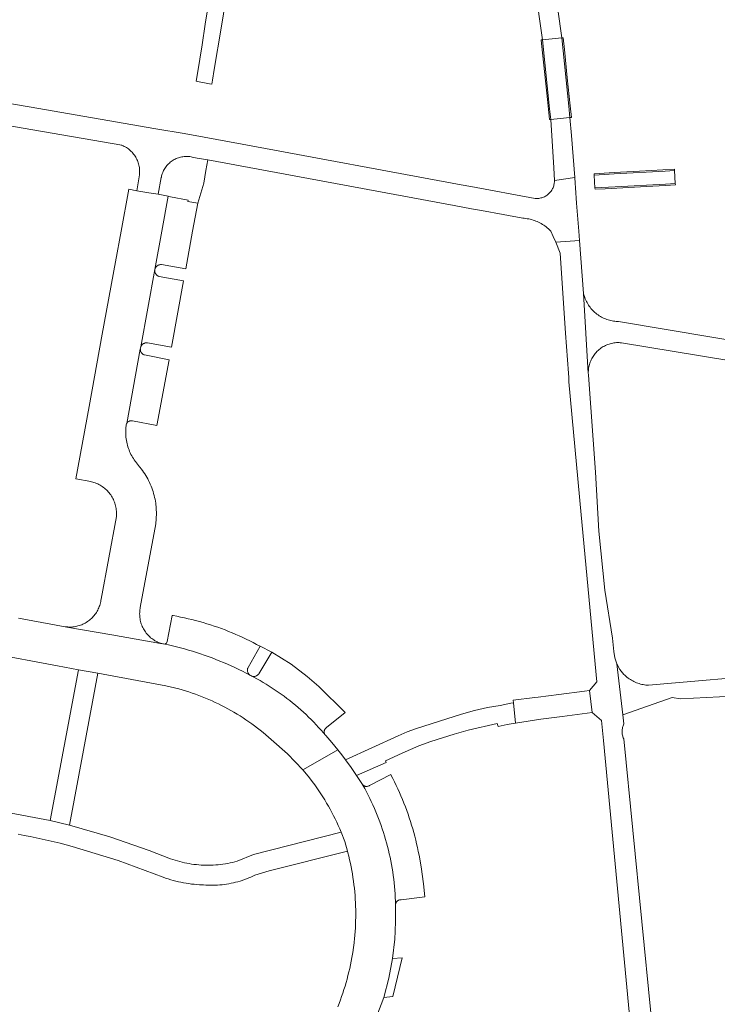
# Model space of a CAD drawing. Extents: x 152825 to 164088, y 457113 to 463005.
# Tile 218 of 256: x 158588 to 158692, y 459884 to 460032. Entities that reach past the tile are written whole.
import ezdxf

# ---------------------------------------------------------------- set-up
doc = ezdxf.new("R2010")
doc.units = 0
doc.header["$LTSCALE"] = 0.5
for name, color, linetype, lineweight in [('B-PV-VH-GESLOTENVERHARDING_ASFALT-GV', 251, 'CONTINUOUS', 18), ('B-PV-VH-ONVERHARD_ZAND-GV', 251, 'CONTINUOUS', 18), ('B-PV-VH-OPENVERHARDING_BETONSTRAATSTEEN-GV', 251, 'CONTINUOUS', 18)]:
    doc.layers.add(name, color=color, linetype=linetype, lineweight=lineweight)

msp = doc.modelspace()

# ---------------------------------------------------------------- linework, layer by layer
at = {"layer": 'B-PV-VH-GESLOTENVERHARDING_ASFALT-GV', "flags": 128}
for points in [[(158659.46, 460074.98), (158666.049, 460028.59), (158668.916, 460028.888), (158666.498, 460046.222)], [(158572.13, 460018.201), (158603.12, 460012.83), (158603.145, 460012.82), (158603.314, 460012.747), (158603.479, 460012.668), (158603.642, 460012.58), (158603.8, 460012.486), (158603.954, 460012.386), (158604.103, 460012.278), (158604.247, 460012.165), (158604.387, 460012.045), (158604.521, 460011.919), (158604.65, 460011.787), (158604.772, 460011.65), (158604.889, 460011.508), (158604.999, 460011.36), (158605.103, 460011.209), (158605.2, 460011.052), (158605.29, 460010.892), (158605.373, 460010.728), (158605.449, 460010.56), (158605.518, 460010.39), (158605.579, 460010.216), (158605.632, 460010.04), (158605.678, 460009.862), (158605.716, 460009.682), (158605.746, 460009.501), (158605.769, 460009.318), (158605.783, 460009.135), (158605.789, 460008.951), (158605.787, 460008.767), (158605.778, 460008.583), (158605.76, 460008.4), (158605.37, 460006.04), (158607.16, 460005.735), (158608.542, 460005.504), (158609.02, 460008.01), (158609.033, 460008.077), (158609.071, 460008.248), (158609.118, 460008.417), (158609.172, 460008.584), (158609.233, 460008.749), (158609.302, 460008.91), (158609.378, 460009.068), (158609.462, 460009.223), (158609.552, 460009.373), (158609.649, 460009.519), (158609.753, 460009.661), (158609.863, 460009.797), (158609.979, 460009.929), (158610.101, 460010.055), (158610.229, 460010.176), (158610.362, 460010.29), (158610.5, 460010.398), (158610.642, 460010.5), (158610.79, 460010.595), (158610.941, 460010.684), (158611.097, 460010.766), (158611.256, 460010.84), (158611.418, 460010.907), (158611.583, 460010.966), (158611.751, 460011.018), (158611.92, 460011.063), (158612.092, 460011.099), (158612.265, 460011.128), (158612.439, 460011.148), (158612.614, 460011.161), (158612.79, 460011.166), (158612.965, 460011.163), (158613.14, 460011.151), (158613.315, 460011.132), (158613.488, 460011.105), (158613.66, 460011.07), (158614.383, 460010.925), (158615.972, 460010.633), (158652.833, 460003.826), (158655.444, 460003.344), (158656.911, 460003.073), (158660.166, 460002.472), (158663.1, 460001.93), (158663.322, 460001.915), (158663.543, 460001.892), (158663.763, 460001.861), (158663.982, 460001.822), (158664.2, 460001.776), (158664.415, 460001.721), (158664.629, 460001.659), (158664.84, 460001.589), (158665.048, 460001.512), (158665.254, 460001.427), (158665.456, 460001.335), (158665.655, 460001.235), (158665.85, 460001.129), (158666.042, 460001.015), (158666.229, 460000.895), (158666.411, 460000.768), (158666.589, 460000.635), (158666.762, 460000.495), (158666.93, 460000.35), (158667.093, 460000.198), (158667.25, 460000.04), (158667.288, 460000), (158667.662, 459999.186), (158668.019, 459998.364), (158671.574, 459998.586), (158671.465, 460000), (158671.139, 460004.186), (158670.96, 460006.49), (158670.915, 460007.166), (158670.86, 460008), (158667.829, 460007.587), (158667.829, 460007.485), (158667.823, 460007.34), (158667.808, 460007.195), (158667.786, 460007.051), (158667.756, 460006.908), (158667.718, 460006.768), (158667.672, 460006.63), (158667.619, 460006.494), (158667.559, 460006.361), (158667.491, 460006.233), (158667.416, 460006.108), (158667.335, 460005.987), (158667.247, 460005.871), (158667.153, 460005.76), (158667.052, 460005.654), (158666.947, 460005.554), (158666.836, 460005.46), (158666.719, 460005.372), (158666.599, 460005.291), (158666.474, 460005.216), (158666.345, 460005.148), (158666.212, 460005.088), (158666.077, 460005.035), (158665.938, 460004.989), (158665.798, 460004.952), (158665.655, 460004.922), (158665.511, 460004.899), (158665.366, 460004.885), (158665.221, 460004.879), (158665.075, 460004.88), (158664.93, 460004.89), (158655.313, 460006.669), (158653.884, 460006.933), (158621.111, 460012.996), (158615.46, 460014.041), (158612.439, 460014.573), (158608.228, 460015.305), (158589.27, 460018.6), (158569.849, 460021.889)], [(158684.96, 459855.84), (158678.19, 459924.11), (158678.183, 459924.126), (158678.126, 459924.257), (158678.078, 459924.391), (158678.036, 459924.528), (158678.003, 459924.666), (158677.977, 459924.807), (158677.96, 459924.948), (158677.95, 459925.091), (158677.948, 459925.233), (158677.954, 459925.376), (158677.968, 459925.518), (158677.991, 459925.659), (158678.021, 459925.798), (158678.058, 459925.936), (158678.104, 459926.071), (158678.157, 459926.204), (158678.217, 459926.333), (158678.058, 459927.702), (158677.174, 459935.322), (158676.872, 459936.217), (158676.73, 459937.15), (158676.5, 459939.14), (158675.39, 459946.35), (158674.49, 459955.15), (158673.96, 459963.98), (158672.91, 459978.46), (158672.902, 459978.563), (158672.893, 459978.753), (158672.19, 459990.67), (158671.574, 459998.586), (158668.019, 459998.364), (158668.69, 459996.7), (158669.48, 459984.74), (158669.94, 459978.75), (158669.962, 459978.108), (158669.988, 459977.466), (158671.849, 459957.578), (158674.185, 459932.622), (158673.065, 459931.311), (158673.468, 459928.036), (158674.863, 459926.867), (158675.018, 459925.374), (158675.17, 459923.88), (158682.063, 459851.161)], [(158719.61, 459979.43), (158677.42, 459986.5), (158677.28, 459986.503), (158677.072, 459986.513), (158676.865, 459986.532), (158676.659, 459986.559), (158676.453, 459986.593), (158676.25, 459986.636), (158676.048, 459986.686), (158675.848, 459986.744), (158675.651, 459986.809), (158675.456, 459986.882), (158675.264, 459986.963), (158675.076, 459987.051), (158674.891, 459987.146), (158674.71, 459987.248), (158674.533, 459987.357), (158674.36, 459987.472), (158674.192, 459987.595), (158674.028, 459987.723), (158673.87, 459987.858), (158673.717, 459987.999), (158673.569, 459988.146), (158673.427, 459988.298), (158673.292, 459988.455), (158673.162, 459988.618), (158673.039, 459988.785), (158672.922, 459988.957), (158672.812, 459989.134), (158672.709, 459989.314), (158672.613, 459989.499), (158672.523, 459989.687), (158672.442, 459989.878), (158672.367, 459990.072), (158672.301, 459990.269), (158672.242, 459990.468), (158672.19, 459990.67), (158672.893, 459978.753), (158672.894, 459978.942), (158672.902, 459979.131), (158672.917, 459979.32), (158672.941, 459979.508), (158672.973, 459979.695), (158673.012, 459979.88), (158673.059, 459980.064), (158673.114, 459980.245), (158673.177, 459980.424), (158673.247, 459980.6), (158673.324, 459980.773), (158673.409, 459980.942), (158673.501, 459981.108), (158673.6, 459981.27), (158673.705, 459981.427), (158673.817, 459981.58), (158673.935, 459981.728), (158674.06, 459981.871), (158674.19, 459982.008), (158674.232, 459982.05), (158674.37, 459982.18), (158674.513, 459982.304), (158674.661, 459982.422), (158674.815, 459982.533), (158674.972, 459982.638), (158675.134, 459982.736), (158675.301, 459982.827), (158675.47, 459982.911), (158675.643, 459982.988), (158675.82, 459983.058), (158675.999, 459983.12), (158676.18, 459983.174), (158676.364, 459983.221), (158676.549, 459983.26), (158676.736, 459983.291), (158676.924, 459983.314), (158677.113, 459983.329), (158677.302, 459983.336), (158677.492, 459983.336), (158677.681, 459983.327), (158677.87, 459983.31), (158725.74, 459975.41)], [(158701.49, 459933.82), (158681.91, 459932.13), (158681.907, 459932.13), (158681.701, 459932.14), (158681.495, 459932.157), (158681.291, 459932.182), (158681.087, 459932.216), (158680.885, 459932.257), (158680.685, 459932.306), (158680.487, 459932.363), (158680.291, 459932.427), (158680.097, 459932.499), (158679.907, 459932.578), (158679.72, 459932.665), (158679.536, 459932.759), (158679.356, 459932.86), (158679.181, 459932.968), (158679.009, 459933.082), (158678.842, 459933.204), (158678.68, 459933.331), (158678.523, 459933.465), (158678.371, 459933.604), (158678.225, 459933.75), (158677.63, 459934.49), (158677.174, 459935.322), (158678.058, 459927.702), (158685.46, 459930.29), (158686.699, 459930.099), (158700.27, 459930.78)]]:
    msp.add_lwpolyline(points, dxfattribs=at)
for points in [[(158617.051, 460038.821), (158616.87, 460038.85), (158616.582, 460037.046), (158615.612, 460030.958), (158615.115, 460027.844), (158614.433, 460023.562), (158614.248, 460022.393), (158614.43, 460022.36), (158616.251, 460022.037), (158616.601, 460021.973), (158616.698, 460022.571), (158616.954, 460024.152), (158617.957, 460030.334), (158618.959, 460036.515), (158619.117, 460037.49), (158619.275, 460038.464), (158619.07, 460038.498), (158618.865, 460038.532), (158618.048, 460038.662), (158617.231, 460038.792)], [(158669.964, 460018.687), (158668.916, 460028.888), (158667.483, 460028.739), (158666.049, 460028.59), (158667.106, 460018.303), (158667.271, 460016.69), (158668.705, 460016.833), (158670.14, 460016.976)], [(158670.356, 460014.286), (158670.14, 460016.976), (158667.271, 460016.69), (158667.72, 460009.45), (158667.829, 460007.587), (158670.86, 460008)], [(158685.909, 460007.11), (158685.802, 460009.04), (158684.373, 460008.962), (158676.77, 460008.544), (158673.79, 460008.38), (158673.842, 460007.376), (158673.894, 460006.45), (158676.933, 460006.617), (158684.441, 460007.029)], [(158673.468, 459928.036), (158673.065, 459931.311), (158672.317, 459931.217), (158668.492, 459930.736), (158665.415, 459930.349), (158664.913, 459930.286), (158661.651, 459929.878), (158661.691, 459929.507), (158662.023, 459926.477), (158665.798, 459927.032), (158668.974, 459927.448)], [(158662.023, 459926.477), (158661.691, 459929.507), (158661.321, 459929.43), (158659.73, 459929.1), (158657.82, 459928.77), (158655.861, 459928.336), (158653.93, 459927.79), (158647.22, 459925.68), (158645.811, 459925.163), (158644.44, 459924.55), (158636.582, 459920.971), (158637.423, 459919.813), (158638.235, 459918.635), (158642.675, 459920.561), (158642.577, 459920.842), (158645.066, 459921.988), (158647.567, 459923.049), (158649.363, 459923.725), (158652.827, 459924.819), (158654.944, 459925.431), (158659.242, 459926.399), (158659.39, 459925.95), (158660.78, 459926.27), (158661.649, 459926.415)]]:
    msp.add_lwpolyline(points, close=True, dxfattribs=at)
at = {"layer": 'B-PV-VH-ONVERHARD_ZAND-GV', "flags": 128}
msp.add_lwpolyline([(158625.547, 459937.086), (158623.79, 459937.95), (158622, 459934.77), (158621.967, 459934.69), (158621.942, 459934.607), (158621.924, 459934.522), (158621.915, 459934.436), (158621.913, 459934.349), (158621.919, 459934.263), (158621.934, 459934.177), (158621.956, 459934.094), (158621.985, 459934.012), (158622.023, 459933.934), (158622.067, 459933.859), (158622.117, 459933.789), (158622.175, 459933.724), (158622.237, 459933.664), (158622.268, 459933.639), (158622.427, 459933.557), (158622.585, 459933.474), (158622.669, 459933.453), (158622.755, 459933.44), (158622.842, 459933.436), (158622.928, 459933.439), (158623.014, 459933.45), (158623.099, 459933.469), (158623.182, 459933.496), (158623.261, 459933.53), (158623.338, 459933.571), (158623.41, 459933.619), (158623.477, 459933.674), (158623.539, 459933.735), (158623.595, 459933.801), (158623.61, 459933.82)], close=True, dxfattribs=at)
at = {"layer": 'B-PV-VH-OPENVERHARDING_BETONSTRAATSTEEN-GV', "flags": 128}
for points in [[(158667.106, 460018.303), (158666.049, 460028.59), (158665.85, 460028.57), (158665.906, 460028.055), (158666.385, 460023.413), (158666.771, 460019.664), (158667.08, 460016.67), (158667.271, 460016.69)], [(158669.312, 460027.131), (158669.14, 460028.91), (158668.916, 460028.888), (158669.964, 460018.687), (158670.14, 460016.976), (158670.36, 460017), (158670.182, 460018.717), (158669.747, 460022.924)], [(158608.542, 460005.504), (158610.061, 460005.205), (158610.404, 460005.139), (158613.046, 460004.631), (158613.01, 460004.43), (158614.479, 460004.172), (158615.37, 460007.18), (158615.697, 460009.053), (158615.972, 460010.633), (158614.383, 460010.925), (158613.66, 460011.07), (158613.488, 460011.105), (158613.315, 460011.132), (158613.14, 460011.151), (158612.965, 460011.163), (158612.79, 460011.166), (158612.614, 460011.161), (158612.439, 460011.148), (158612.265, 460011.128), (158612.092, 460011.099), (158611.92, 460011.063), (158611.751, 460011.018), (158611.583, 460010.966), (158611.418, 460010.907), (158611.256, 460010.84), (158611.097, 460010.766), (158610.941, 460010.684), (158610.79, 460010.595), (158610.642, 460010.5), (158610.5, 460010.398), (158610.362, 460010.29), (158610.229, 460010.176), (158610.101, 460010.055), (158609.979, 460009.929), (158609.863, 460009.797), (158609.753, 460009.661), (158609.649, 460009.519), (158609.552, 460009.373), (158609.462, 460009.223), (158609.378, 460009.068), (158609.302, 460008.91), (158609.233, 460008.749), (158609.172, 460008.584), (158609.118, 460008.417), (158609.071, 460008.248), (158609.033, 460008.077), (158609.02, 460008.01)], [(158685.802, 460009.04), (158685.79, 460009.24), (158680.56, 460008.953), (158676.753, 460008.743), (158673.78, 460008.58), (158673.79, 460008.38), (158676.77, 460008.544), (158684.373, 460008.962)], [(158605.37, 460006.04), (158604.17, 460006.25), (158603.022, 460000), (158602.18, 459995.42), (158600.19, 459984.59), (158598.22, 459973.79), (158596.25, 459962.99), (158598.48, 459962.57), (158598.578, 459962.547), (158598.769, 459962.496), (158598.959, 459962.437), (158599.146, 459962.37), (158599.331, 459962.296), (158599.512, 459962.214), (158599.69, 459962.126), (158599.864, 459962.03), (158600.034, 459961.927), (158600.2, 459961.817), (158600.362, 459961.701), (158600.518, 459961.579), (158600.67, 459961.45), (158600.816, 459961.315), (158600.956, 459961.175), (158601.091, 459961.029), (158601.22, 459960.878), (158601.343, 459960.721), (158601.459, 459960.56), (158601.569, 459960.394), (158601.672, 459960.224), (158601.768, 459960.05), (158601.857, 459959.872), (158601.938, 459959.691), (158602.013, 459959.507), (158602.08, 459959.32), (158602.139, 459959.13), (158602.191, 459958.938), (158602.235, 459958.744), (158602.271, 459958.549), (158602.299, 459958.352), (158602.319, 459958.154), (158602.331, 459957.956), (158602.335, 459957.757), (158602.332, 459957.558), (158602.32, 459957.36), (158600.02, 459944.97), (158599.999, 459944.816), (158599.965, 459944.625), (158599.923, 459944.435), (158599.874, 459944.247), (158599.817, 459944.061), (158599.752, 459943.878), (158599.68, 459943.698), (158599.601, 459943.52), (158599.514, 459943.346), (158599.42, 459943.176), (158599.319, 459943.01), (158599.212, 459942.848), (158599.098, 459942.691), (158598.977, 459942.538), (158598.851, 459942.391), (158598.718, 459942.249), (158598.58, 459942.112), (158598.436, 459941.982), (158598.287, 459941.857), (158598.133, 459941.738), (158597.974, 459941.626), (158597.811, 459941.521), (158597.643, 459941.423), (158597.472, 459941.331), (158597.297, 459941.247), (158597.119, 459941.169), (158596.937, 459941.1), (158596.753, 459941.037), (158596.567, 459940.983), (158596.378, 459940.936), (158596.188, 459940.897), (158595.996, 459940.865), (158595.803, 459940.842), (158595.609, 459940.827), (158595.415, 459940.819), (158595.22, 459940.82), (158595.026, 459940.829), (158594.833, 459940.845), (158594.64, 459940.87), (158594.886, 459940.827), (158601.64, 459939.654), (158608.889, 459938.382), (158609.531, 459938.263), (158608.891, 459938.394), (158608.758, 459938.444), (158608.579, 459938.518), (158608.404, 459938.599), (158608.232, 459938.687), (158608.064, 459938.783), (158607.9, 459938.885), (158607.741, 459938.995), (158607.586, 459939.11), (158607.436, 459939.232), (158607.292, 459939.36), (158607.152, 459939.494), (158607.019, 459939.633), (158606.891, 459939.778), (158606.769, 459939.928), (158606.654, 459940.084), (158606.545, 459940.243), (158606.443, 459940.407), (158606.348, 459940.575), (158606.26, 459940.747), (158606.179, 459940.923), (158606.105, 459941.101), (158606.039, 459941.283), (158605.98, 459941.467), (158605.929, 459941.653), (158605.886, 459941.841), (158605.85, 459942.032), (158605.823, 459942.223), (158605.804, 459942.415), (158605.792, 459942.608), (158605.788, 459942.801), (158605.793, 459942.994), (158605.805, 459943.187), (158605.826, 459943.379), (158605.854, 459943.57), (158605.89, 459943.76), (158608.19, 459956.24), (158608.3, 459957.786), (158608.191, 459959.333), (158608.145, 459959.625), (158608.092, 459959.916), (158608.031, 459960.206), (158607.962, 459960.494), (158607.885, 459960.779), (158607.8, 459961.063), (158607.708, 459961.344), (158607.608, 459961.623), (158607.501, 459961.898), (158607.386, 459962.171), (158607.264, 459962.441), (158607.135, 459962.707), (158606.999, 459962.97), (158606.855, 459963.229), (158606.705, 459963.483), (158606.547, 459963.734), (158606.383, 459963.98), (158606.213, 459964.222), (158606.036, 459964.459), (158605.852, 459964.692), (158605.78, 459964.78), (158605.15, 459965.57), (158605.126, 459965.602), (158604.986, 459965.801), (158604.852, 459966.003), (158604.725, 459966.21), (158604.605, 459966.422), (158604.492, 459966.636), (158604.387, 459966.855), (158604.288, 459967.077), (158604.197, 459967.302), (158604.113, 459967.53), (158604.037, 459967.76), (158603.968, 459967.993), (158603.907, 459968.228), (158603.854, 459968.465), (158603.809, 459968.703), (158603.772, 459968.943), (158603.742, 459969.184), (158603.721, 459969.426), (158603.707, 459969.669), (158603.702, 459969.911), (158603.705, 459970.154), (158603.715, 459970.397), (158603.734, 459970.639), (158603.76, 459970.88), (158603.762, 459970.946), (158603.772, 459971.023), (158603.79, 459971.1), (158603.815, 459971.173), (158603.848, 459971.244), (158605.887, 459982.371), (158605.948, 459982.704), (158608.065, 459994.248), (158609.113, 460000), (158610.061, 460005.205), (158608.542, 460005.504), (158607.16, 460005.735)], [(158685.92, 460006.91), (158685.909, 460007.11), (158684.441, 460007.029), (158676.933, 460006.617), (158673.894, 460006.45), (158673.91, 460006.25), (158675.43, 460006.334), (158680.696, 460006.623), (158684.442, 460006.829)], [(158610.404, 460005.139), (158610.061, 460005.205), (158609.113, 460000), (158608.065, 459994.248), (158608.192, 459994.572), (158608.241, 459994.642), (158608.296, 459994.707), (158608.358, 459994.767), (158608.424, 459994.82), (158608.495, 459994.867), (158608.571, 459994.908), (158608.649, 459994.941), (158608.731, 459994.966), (158608.815, 459994.984), (158608.899, 459994.994), (158608.985, 459994.996), (158609.07, 459994.99), (158612.68, 459994.34), (158613.715, 460000), (158614.479, 460004.172), (158613.01, 460004.43), (158613.046, 460004.631)], [(158608.067, 459993.908), (158608.065, 459994.248), (158605.948, 459982.704), (158605.964, 459982.743), (158606.002, 459982.821), (158606.048, 459982.895), (158606.1, 459982.964), (158606.158, 459983.029), (158606.222, 459983.088), (158606.29, 459983.14), (158606.364, 459983.186), (158606.441, 459983.225), (158606.522, 459983.257), (158606.605, 459983.282), (158606.69, 459983.298), (158606.777, 459983.307), (158606.864, 459983.307), (158606.95, 459983.3), (158610.53, 459982.64), (158612.34, 459992.55), (158608.7, 459993.21), (158608.652, 459993.226), (158608.573, 459993.259), (158608.498, 459993.299), (158608.427, 459993.345), (158608.36, 459993.399), (158608.298, 459993.458), (158608.243, 459993.523), (158608.194, 459993.593), (158608.151, 459993.667), (158608.115, 459993.745), (158608.087, 459993.825)], [(158605.891, 459982.284), (158605.887, 459982.371), (158603.848, 459971.244), (158603.888, 459971.312), (158603.935, 459971.374), (158603.988, 459971.432), (158604.046, 459971.484), (158604.11, 459971.53), (158604.177, 459971.569), (158604.249, 459971.601), (158604.323, 459971.625), (158604.399, 459971.642), (158604.477, 459971.651), (158604.555, 459971.652), (158604.633, 459971.645), (158604.71, 459971.63), (158608.37, 459970.94), (158610.19, 459980.76), (158606.5, 459981.49), (158606.484, 459981.496), (158606.405, 459981.531), (158606.33, 459981.573), (158606.258, 459981.622), (158606.192, 459981.678), (158606.131, 459981.739), (158606.075, 459981.806), (158606.027, 459981.877), (158605.985, 459981.953), (158605.95, 459982.032), (158605.922, 459982.114), (158605.903, 459982.199)], [(158610.78, 459942.529), (158610.66, 459942.55), (158609.926, 459938.657), (158609.787, 459938.401), (158609.531, 459938.263), (158610.089, 459938.142), (158610.694, 459938.004), (158611.297, 459937.858), (158611.897, 459937.704), (158612.496, 459937.542), (158613.093, 459937.372), (158613.687, 459937.195), (158614.279, 459937.01), (158614.869, 459936.818), (158615.456, 459936.618), (158616.04, 459936.41), (158616.622, 459936.195), (158617.201, 459935.973), (158617.777, 459935.743), (158618.35, 459935.505), (158618.92, 459935.26), (158619.486, 459935.008), (158620.049, 459934.749), (158620.609, 459934.482), (158621.166, 459934.208), (158621.719, 459933.927), (158622.268, 459933.639), (158622.237, 459933.664), (158622.175, 459933.724), (158622.117, 459933.789), (158622.067, 459933.859), (158622.023, 459933.934), (158621.985, 459934.012), (158621.956, 459934.094), (158621.934, 459934.177), (158621.919, 459934.263), (158621.913, 459934.349), (158621.915, 459934.436), (158621.924, 459934.522), (158621.942, 459934.607), (158621.967, 459934.69), (158622, 459934.77), (158623.79, 459937.95), (158623.283, 459938.226), (158622.772, 459938.494), (158622.257, 459938.756), (158621.739, 459939.01), (158621.217, 459939.257), (158620.692, 459939.497), (158620.163, 459939.73), (158619.632, 459939.955), (158619.097, 459940.173), (158618.559, 459940.383), (158618.019, 459940.586), (158617.476, 459940.782), (158616.93, 459940.97), (158616.381, 459941.15), (158615.83, 459941.323), (158615.277, 459941.488), (158614.722, 459941.645), (158614.164, 459941.795), (158613.604, 459941.937), (158613.043, 459942.071), (158612.479, 459942.197), (158611.914, 459942.316), (158611.348, 459942.427)], [(158628.428, 459935.254), (158625.547, 459937.086), (158623.61, 459933.82), (158623.595, 459933.801), (158623.539, 459933.735), (158623.477, 459933.674), (158623.41, 459933.619), (158623.338, 459933.571), (158623.261, 459933.53), (158623.182, 459933.496), (158623.099, 459933.469), (158623.014, 459933.45), (158622.928, 459933.439), (158622.842, 459933.436), (158622.755, 459933.44), (158622.669, 459933.453), (158622.585, 459933.474), (158622.851, 459933.335), (158623.323, 459933.08), (158623.791, 459932.819), (158624.256, 459932.55), (158624.716, 459932.275), (158625.172, 459931.992), (158625.624, 459931.703), (158626.071, 459931.407), (158626.514, 459931.105), (158626.953, 459930.796), (158627.387, 459930.481), (158627.816, 459930.159), (158628.24, 459929.83), (158628.66, 459929.496), (158629.074, 459929.155), (158629.483, 459928.808), (158629.887, 459928.455), (158630.286, 459928.096), (158630.679, 459927.731), (158631.067, 459927.361), (158631.449, 459926.984), (158631.825, 459926.602), (158632.196, 459926.215), (158632.561, 459925.821), (158632.92, 459925.423), (158633.273, 459925.019), (158633.55, 459924.691), (158633.506, 459924.757), (158633.469, 459924.827), (158633.439, 459924.9), (158633.417, 459924.977), (158633.402, 459925.054), (158633.396, 459925.133), (158633.397, 459925.212), (158633.406, 459925.291), (158633.423, 459925.369), (158633.448, 459925.444), (158633.481, 459925.516), (158633.52, 459925.585), (158633.566, 459925.649), (158633.619, 459925.709), (158633.677, 459925.762), (158633.74, 459925.81), (158636.547, 459928.028), (158632.605, 459931.919), (158630.86, 459933.406)], [(158599.53, 459933.92), (158596.623, 459934.421), (158594.49, 459922.99), (158592.41, 459911.88), (158595.3, 459911.23), (158597.39, 459922.43)], [(158643.368, 459918.708), (158643.34, 459918.76), (158640.18, 459917.13), (158640.133, 459917.101), (158640.061, 459917.065), (158639.987, 459917.036), (158639.91, 459917.015), (158639.831, 459917.001), (158639.751, 459916.996), (158639.671, 459916.998), (158639.592, 459917.009), (158639.514, 459917.027), (158639.438, 459917.053), (158639.366, 459917.087), (158639.297, 459917.127), (158639.232, 459917.175), (158639.173, 459917.228), (158639.119, 459917.287), (158639.071, 459917.351), (158639.03, 459917.42), (158639.177, 459917.162), (158639.444, 459916.681), (158639.704, 459916.197), (158639.957, 459915.709), (158640.203, 459915.217), (158640.441, 459914.722), (158640.672, 459914.223), (158640.896, 459913.721), (158641.113, 459913.216), (158641.322, 459912.707), (158641.524, 459912.196), (158641.719, 459911.682), (158641.906, 459911.165), (158642.085, 459910.645), (158642.257, 459910.123), (158642.421, 459909.598), (158642.578, 459909.071), (158642.726, 459908.542), (158642.868, 459908.01), (158643.001, 459907.477), (158643.127, 459906.942), (158643.244, 459906.405), (158643.354, 459905.866), (158643.457, 459905.326), (158643.551, 459904.784), (158643.637, 459904.242), (158643.716, 459903.697), (158643.786, 459903.152), (158643.849, 459902.606), (158643.903, 459902.059), (158643.95, 459901.511), (158643.989, 459900.963), (158644.019, 459900.414), (158644.042, 459899.865), (158644.057, 459899.315), (158644.06, 459899.351), (158644.073, 459899.431), (158644.094, 459899.508), (158644.122, 459899.584), (158644.158, 459899.656), (158644.2, 459899.724), (158644.249, 459899.787), (158644.305, 459899.846), (158644.365, 459899.898), (158644.431, 459899.945), (158644.501, 459899.984), (158644.575, 459900.017), (158644.651, 459900.042), (158644.73, 459900.059), (158644.81, 459900.069), (158644.89, 459900.07), (158648.44, 459900.51), (158648.242, 459902.429), (158648.068, 459903.86), (158647.966, 459904.645), (158647.731, 459905.877), (158647.572, 459906.711), (158647.461, 459907.28), (158647.343, 459907.848), (158647.216, 459908.414), (158647.082, 459908.979), (158646.94, 459909.541), (158646.79, 459910.101), (158646.632, 459910.66), (158646.467, 459911.216), (158646.294, 459911.769), (158646.114, 459912.321), (158645.926, 459912.869), (158645.73, 459913.415), (158645.527, 459913.959), (158645.316, 459914.499), (158645.098, 459915.037), (158644.873, 459915.571), (158644.64, 459916.102), (158644.4, 459916.631), (158644.153, 459917.155), (158643.898, 459917.677), (158643.637, 459918.194)], [(158643.674, 459885.605), (158645.036, 459891.395), (158643.6, 459891.264), (158643.051, 459888.336), (158642.31, 459885.45)]]:
    msp.add_lwpolyline(points, close=True, dxfattribs=at)
for points in [[(158583.32, 459936.9), (158593.509, 459935.001), (158596.623, 459934.421), (158599.53, 459933.92), (158609.7, 459932.04), (158611.66, 459931.59), (158612.151, 459931.447), (158612.657, 459931.293), (158613.161, 459931.13), (158613.662, 459930.96), (158614.161, 459930.782), (158614.657, 459930.597), (158615.15, 459930.404), (158615.64, 459930.204), (158616.127, 459929.996), (158616.61, 459929.781), (158617.091, 459929.559), (158617.568, 459929.33), (158618.041, 459929.093), (158618.511, 459928.849), (158618.977, 459928.598), (158619.439, 459928.341), (158619.898, 459928.076), (158620.352, 459927.804), (158620.802, 459927.525), (158621.248, 459927.24), (158621.689, 459926.948), (158622.126, 459926.65), (158622.559, 459926.344), (158622.987, 459926.033), (158623.41, 459925.714), (158623.828, 459925.39), (158624.241, 459925.059), (158624.649, 459924.722), (158625.052, 459924.379), (158625.45, 459924.03), (158627.908, 459921.859), (158630.172, 459919.488), (158633.092, 459921.137), (158635.432, 459922.458), (158634.538, 459923.544), (158633.62, 459924.61), (158633.601, 459924.63), (158633.55, 459924.691), (158633.273, 459925.019), (158632.92, 459925.423), (158632.561, 459925.821), (158632.196, 459926.215), (158631.825, 459926.602), (158631.449, 459926.984), (158631.067, 459927.361), (158630.679, 459927.731), (158630.286, 459928.096), (158629.887, 459928.455), (158629.483, 459928.808), (158629.074, 459929.155), (158628.66, 459929.496), (158628.24, 459929.83), (158627.816, 459930.159), (158627.387, 459930.481), (158626.953, 459930.796), (158626.514, 459931.105), (158626.071, 459931.407), (158625.624, 459931.703), (158625.172, 459931.992), (158624.716, 459932.275), (158624.256, 459932.55), (158623.791, 459932.819), (158623.323, 459933.08), (158622.851, 459933.335), (158622.585, 459933.474), (158622.427, 459933.557), (158622.268, 459933.639), (158621.719, 459933.927), (158621.166, 459934.208), (158620.609, 459934.482), (158620.049, 459934.749), (158619.486, 459935.008), (158618.92, 459935.26), (158618.35, 459935.505), (158617.777, 459935.743), (158617.201, 459935.973), (158616.622, 459936.195), (158616.04, 459936.41), (158615.456, 459936.618), (158614.869, 459936.818), (158614.279, 459937.01), (158613.687, 459937.195), (158613.093, 459937.372), (158612.496, 459937.542), (158611.897, 459937.704), (158611.297, 459937.858), (158610.694, 459938.004), (158610.089, 459938.142), (158609.531, 459938.263), (158608.889, 459938.382), (158601.64, 459939.654), (158594.886, 459940.827), (158594.64, 459940.87), (158587.65, 459942.16)], [(158640.624, 459881.001), (158642.31, 459885.45), (158643.051, 459888.336), (158643.6, 459891.264), (158643.931, 459894.186), (158643.988, 459895.356), (158644.06, 459896.856), (158644.073, 459897.123), (158644.079, 459897.569), (158644.079, 459898.015), (158644.073, 459898.665), (158644.057, 459899.315), (158644.042, 459899.865), (158644.019, 459900.414), (158643.989, 459900.963), (158643.95, 459901.511), (158643.903, 459902.059), (158643.849, 459902.606), (158643.786, 459903.152), (158643.716, 459903.697), (158643.637, 459904.242), (158643.551, 459904.784), (158643.457, 459905.326), (158643.354, 459905.866), (158643.244, 459906.405), (158643.127, 459906.942), (158643.001, 459907.477), (158642.868, 459908.01), (158642.726, 459908.542), (158642.578, 459909.071), (158642.421, 459909.598), (158642.257, 459910.123), (158642.085, 459910.645), (158641.906, 459911.165), (158641.719, 459911.682), (158641.524, 459912.196), (158641.322, 459912.707), (158641.113, 459913.216), (158640.896, 459913.721), (158640.672, 459914.223), (158640.441, 459914.722), (158640.203, 459915.217), (158639.957, 459915.709), (158639.704, 459916.197), (158639.444, 459916.681), (158639.177, 459917.162), (158639.03, 459917.42), (158638.635, 459918.029), (158638.235, 459918.635), (158637.423, 459919.813), (158636.582, 459920.971), (158636.012, 459921.719), (158635.432, 459922.458), (158633.092, 459921.137), (158630.172, 459919.488), (158631.002, 459918.507), (158631.8, 459917.5), (158631.981, 459917.248), (158632.292, 459916.804), (158632.597, 459916.356), (158632.895, 459915.903), (158633.186, 459915.446), (158633.471, 459914.985), (158633.748, 459914.519), (158634.019, 459914.05), (158634.283, 459913.576), (158634.54, 459913.099), (158634.789, 459912.618), (158635.032, 459912.133), (158635.267, 459911.645), (158635.496, 459911.153), (158635.716, 459910.658), (158635.93, 459910.16), (158636.475, 459908.765), (158636.87, 459907.32), (158636.935, 459907.074), (158637.067, 459906.551), (158637.192, 459906.026), (158637.308, 459905.499), (158637.417, 459904.971), (158637.518, 459904.441), (158637.611, 459903.909), (158637.696, 459903.376), (158637.773, 459902.843), (158637.843, 459902.307), (158637.904, 459901.771), (158637.957, 459901.235), (158638.003, 459900.697), (158638.04, 459900.159), (158638.07, 459899.62), (158638.091, 459899.081), (158638.105, 459898.542), (158638.11, 459898.002), (158638.108, 459897.463), (158638.097, 459896.923), (158638.079, 459896.384), (158638.052, 459895.845), (158638.018, 459895.307), (158637.975, 459894.769), (158637.925, 459894.232), (158637.866, 459893.695), (158637.8, 459893.16), (158637.782, 459893.023), (158637.705, 459892.481), (158637.62, 459891.942), (158637.527, 459891.403), (158637.426, 459890.866), (158637.318, 459890.33), (158637.201, 459889.797), (158637.077, 459889.264), (158636.945, 459888.734), (158636.806, 459888.206), (158636.658, 459887.68), (158636.503, 459887.156), (158636.34, 459886.634), (158636.17, 459886.115), (158635.992, 459885.598), (158635.806, 459885.084), (158635.613, 459884.573), (158635.413, 459884.065)], [(158587.614, 459909.85), (158588.517, 459909.68), (158589.418, 459909.503), (158590.318, 459909.317), (158591.216, 459909.124), (158592.113, 459908.922), (158593.008, 459908.714), (158593.9, 459908.497), (158594.791, 459908.272), (158595.68, 459908.04), (158602.552, 459905.913), (158609.3, 459903.42), (158609.675, 459903.29), (158610.052, 459903.167), (158610.432, 459903.052), (158610.814, 459902.944), (158611.198, 459902.844), (158611.584, 459902.752), (158611.971, 459902.668), (158612.361, 459902.592), (158612.751, 459902.523), (158613.143, 459902.463), (158613.537, 459902.41), (158613.931, 459902.365), (158614.326, 459902.328), (158614.722, 459902.3), (158615.118, 459902.279), (158615.36, 459902.27), (158615.704, 459902.247), (158616.048, 459902.232), (158616.392, 459902.225), (158616.737, 459902.225), (158617.081, 459902.234), (158617.425, 459902.251), (158617.769, 459902.276), (158618.112, 459902.309), (158618.454, 459902.35), (158618.795, 459902.398), (158619.135, 459902.455), (158619.473, 459902.519), (158619.81, 459902.592), (158620.145, 459902.672), (158620.478, 459902.76), (158620.809, 459902.855), (158621.137, 459902.959), (158621.464, 459903.069), (158621.787, 459903.188), (158622.108, 459903.314), (158622.426, 459903.447), (158622.74, 459903.587), (158623.04, 459903.73), (158625.17, 459904.39), (158636.87, 459907.32), (158636.475, 459908.765), (158635.93, 459910.16), (158622.83, 459906.8), (158620.36, 459905.82), (158620.03, 459905.732), (158619.678, 459905.646), (158619.323, 459905.568), (158618.968, 459905.498), (158618.61, 459905.435), (158618.252, 459905.381), (158617.892, 459905.334), (158617.531, 459905.295), (158617.17, 459905.264), (158616.808, 459905.242), (158616.445, 459905.227), (158616.082, 459905.22), (158615.72, 459905.221), (158615.357, 459905.231), (158614.995, 459905.248), (158614.633, 459905.273), (158614.271, 459905.306), (158613.911, 459905.347), (158613.552, 459905.396), (158613.193, 459905.453), (158612.836, 459905.518), (158612.481, 459905.591), (158612.127, 459905.672), (158611.775, 459905.76), (158611.426, 459905.856), (158611.078, 459905.96), (158610.733, 459906.071), (158610.39, 459906.19), (158607.22, 459907.43), (158601.306, 459909.475), (158595.3, 459911.23), (158592.41, 459911.88), (158585.78, 459913.152)]]:
    msp.add_lwpolyline(points, dxfattribs=at)

doc.saveas('drawing.dxf')
